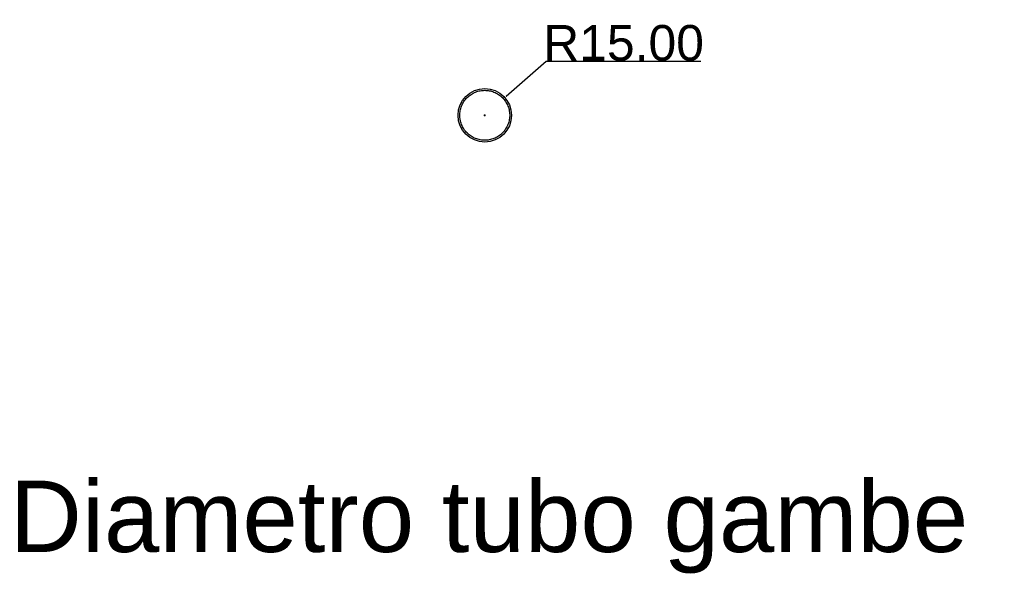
# Model space of a CAD drawing. Header units: millimetres. Extents: x -4960 to 8802, y 840 to 4568.
# Tile 8 of 9: x 3150 to 3702, y 2792 to 3104. Entities that reach past the tile are written whole.
import ezdxf

# ---------------------------------------------------------------- set-up
doc = ezdxf.new("R2010")
doc.units = ezdxf.units.MM
doc.header["$MEASUREMENT"] = 0
doc.layers.add('DEFAULT', color=7, linetype='Continuous')
doc.layers.add('LIVELLO 01', color=1, linetype='Continuous')
doc.styles.add('ARIAL', font='ARIAL.TTF')
doc.dimstyles.new('DEFAULT', dxfattribs={"dimtxt": 20, "dimasz": 1, "dimexe": 0.5, "dimexo": 0.5, "dimgap": 0.09, "dimtad": 1, "dimtoh": 1, "dimzin": 0, "dimdsep": 46, "dimtxsty": 'ARIAL', "dimcen": 0.5, "dimazin": 0, "dimtfac": 1, "dimtofl": 0, "dimtmove": 0, "dimatfit": 3, "dimfxl": 0, "dimtolj": 1, "dimtzin": 0, "dimarcsym": 0})

# ---------------------------------------------------------------- blocks, each defined once
blk = doc.blocks.new('*D29')
at = {"layer": 'Defpoints', "color": 0}
for p in [(3422.07, 3060.43), (3410.79, 3050.54)]:
    blk.add_point(p, dxfattribs=at)
at = {"layer": 'LIVELLO 01', "color": 0, "lineweight": -2}
for p, q in [((3445.24, 3080.73), (3422.82, 3061.09)), ((3531.89, 3080.73), (3445.24, 3080.73)), ((3410.29, 3050.54), (3411.29, 3050.54)), ((3410.79, 3050.04), (3410.79, 3051.04))]:
    blk.add_line(p, q, dxfattribs=at)
at = {"layer": 'LIVELLO 01', "color": 0}
blk.add_solid([(3422.71, 3061.21), (3422.93, 3060.96), (3422.07, 3060.43)], dxfattribs=at)
at = {"layer": 'LIVELLO 01', "color": 0, "insert": (3488.61, 3091.03), "char_height": 20, "attachment_point": 5, "style": 'ARIAL'}
blk.add_mtext('\\A1;R15.00', dxfattribs=at)

msp = doc.modelspace()

# ---------------------------------------------------------------- linework, layer by layer
at = {"layer": 'DEFAULT'}
msp.add_circle((3410.78939, 3050.54236), 15, dxfattribs=at)
msp.add_rational_spline([(3424.78939, 3050.54236), (3424.78939, 3064.54236), (3410.78939, 3064.54236), (3396.78939, 3064.54236), (3396.78939, 3050.54236), (3396.78939, 3036.54236), (3410.78939, 3036.54236), (3424.78939, 3036.54236), (3424.78939, 3050.54236)], [1, 0.707106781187, 1, 0.707106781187, 1, 0.707106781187, 1, 0.707106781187, 1], degree=2, knots=[0, 0, 0, 23.561944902, 23.561944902, 47.123889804, 47.123889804, 70.685834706, 70.685834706, 94.247779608, 94.247779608, 94.247779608], dxfattribs=at)

# ---------------------------------------------------------------- texts
at = {"layer": 'DEFAULT', "insert": (3144.56003, 2845.64848), "char_height": 40, "width": 566.9879518, "attachment_point": 1, "line_spacing_factor": 0.963855}
msp.add_mtext('\\fArial;Diametro tubo gambe\\P', dxfattribs=at)

# ---------------------------------------------------------------- dimensions: what is measured, and where the dimension line sits
at = {"layer": 'LIVELLO 01'}
dim = msp.add_radius_dim(center=(3410.78939, 3050.54236), mpoint=(3422.07075, 3060.42826), dimstyle='DEFAULT', dxfattribs=at)
dim.commit()
dim.dimension.update_dxf_attribs({"geometry": '*D29', "text_midpoint": (3488.61225, 3080.73263), "dimtype": 164})

doc.saveas('drawing.dxf')
